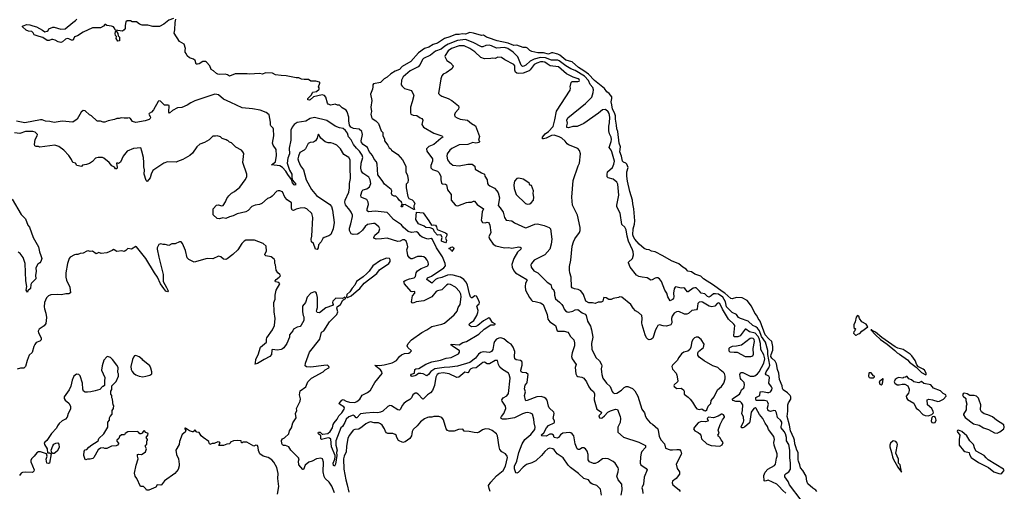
# Model space of a CAD drawing. Extents: x 2206940 to 2356632, y 511582 to 673215.
# Tile 120 of 228: x 2290925 to 2304593, y 569207 to 575746. Entities that reach past the tile are written whole.
import ezdxf

# ---------------------------------------------------------------- set-up
doc = ezdxf.new("R2010")
doc.units = 0

msp = doc.modelspace()

# ---------------------------------------------------------------- linework, layer by layer
at = {"layer": '0CON10XD'}
for points in [[(2293058, 575762), (2292995, 575738), (2292925, 575682), (2292865, 575652), (2292775, 575652), (2292705, 575670), (2292625, 575670), (2292590, 575685), (2292547, 575717), (2292485, 575718), (2292465, 575730), (2292415, 575730), (2292400, 575715), (2292390, 575665), (2292390, 575625), (2292376, 575604), (2292353, 575587), (2292255, 575600), (2292238, 575635), (2292225, 575647), (2292198, 575658), (2292134, 575664), (2292115, 575680), (2292105, 575680), (2292088, 575655), (2292047, 575633), (2291935, 575632), (2291807, 575573), (2291725, 575524), (2291685, 575510), (2291674, 575475), (2291665, 575463), (2291645, 575463), (2291605, 575482), (2291585, 575484), (2291562, 575475), (2291521, 575439), (2291495, 575430), (2291458, 575438), (2291415, 575463), (2291385, 575472), (2291365, 575471), (2291334, 575456), (2291305, 575459), (2291245, 575499), (2291195, 575515), (2291126, 575536), (2291111, 575565), (2291095, 575581), (2291045, 575588), (2291015, 575603), (2290965, 575645), (2290965, 575655), (2290975, 575662), (2291025, 575680), (2291065, 575676), (2291105, 575659), (2291158, 575648), (2291243, 575603), (2291275, 575578), (2291308, 575585), (2291320, 575595), (2291331, 575619), (2291385, 575641), (2291405, 575641), (2291495, 575617), (2291555, 575621), (2291661, 575709), (2291701, 575735), (2291716, 575755)], [(2298756, 575035), (2298684, 575085), (2298595, 575160), (2298505, 575184), (2298425, 575253), (2298395, 575268), (2298325, 575288), (2298305, 575286), (2298265, 575270), (2298195, 575286), (2298116, 575286), (2298035, 575305), (2298007, 575317), (2297975, 575350), (2297955, 575361), (2297915, 575360), (2297825, 575391), (2297785, 575387), (2297705, 575422), (2297554, 575455), (2297431, 575495), (2297404, 575505), (2297365, 575531), (2297335, 575529), (2297225, 575558), (2297175, 575570), (2297115, 575544), (2297065, 575552), (2297025, 575542), (2296975, 575542), (2296895, 575508), (2296823, 575487), (2296725, 575420), (2296665, 575403), (2296605, 575367), (2296544, 575346), (2296462, 575288), (2296355, 575168), (2296234, 575096), (2296195, 575055), (2296138, 575032), (2296075, 574997), (2296025, 574948), (2295985, 574925), (2295934, 574876), (2295835, 574857), (2295827, 574843), (2295825, 574815), (2295822, 574785), (2295794, 574715), (2295811, 574625), (2295798, 574535), (2295808, 574475), (2295801, 574435), (2295808, 574395), (2295817, 574377), (2295868, 574345), (2295906, 574305), (2295944, 574205), (2295964, 574184), (2295966, 574136), (2295987, 574095), (2295990, 574065), (2296036, 574006), (2296055, 573970), (2296076, 573956), (2296087, 573937), (2296172, 573875), (2296237, 573805), (2296284, 573714), (2296286, 573635), (2296307, 573585), (2296316, 573524), (2296312, 573488), (2296290, 573465), (2296290, 573415), (2296311, 573295), (2296326, 573265), (2296375, 573246), (2296395, 573227), (2296408, 573195), (2296397, 573163), (2296397, 573145), (2296405, 573115), (2296395, 573114), (2296275, 573182), (2296242, 573178), (2296237, 573153), (2296225, 573150), (2296220, 573155), (2296233, 573195), (2296224, 573214), (2296192, 573242), (2296175, 573270), (2296145, 573300), (2296125, 573298), (2296095, 573312), (2296087, 573335), (2296089, 573375), (2296080, 573390), (2295988, 573465), (2295958, 573515), (2295895, 573595), (2295885, 573745), (2295876, 573776), (2295844, 573814), (2295822, 573862), (2295775, 573919), (2295753, 573973), (2295695, 574015), (2295669, 574045), (2295666, 574065), (2295685, 574155), (2295675, 574194), (2295635, 574227), (2295558, 574238), (2295523, 574255), (2295505, 574285), (2295496, 574344), (2295492, 574395), (2295469, 574469), (2295455, 574491), (2295400, 574525), (2295365, 574559), (2295335, 574560), (2295305, 574576), (2295245, 574563), (2295208, 574575), (2295198, 574588), (2295175, 574671), (2295155, 574695), (2295125, 574702), (2295005, 574676), (2294958, 574635), (2294945, 574631), (2294924, 574635), (2294926, 574655), (2294975, 574705), (2294988, 574735), (2294995, 574741), (2295045, 574751), (2295082, 574785), (2295082, 574802), (2295072, 574815), (2295092, 574865), (2295092, 574875), (2295085, 574880), (2295035, 574894), (2294965, 574895), (2294935, 574918), (2294875, 574915), (2294835, 574922), (2294802, 574942), (2294765, 574942), (2294625, 574969), (2294555, 574971), (2294475, 574981), (2294435, 575004), (2294335, 575009), (2294295, 574992), (2294255, 575002), (2294115, 574989), (2294084, 574994), (2293915, 574997), (2293835, 574963), (2293810, 574980), (2293775, 574990), (2293705, 574987), (2293675, 574991), (2293655, 575001), (2293616, 575036), (2293582, 575055), (2293566, 575106), (2293519, 575159), (2293505, 575168), (2293465, 575167), (2293416, 575134), (2293395, 575128), (2293375, 575130), (2293359, 575179), (2293337, 575197), (2293280, 575215), (2293248, 575245), (2293237, 575277), (2293222, 575295), (2293220, 575325), (2293228, 575345), (2293208, 575405), (2293144, 575444), (2293068, 575558), (2293078, 575605), (2293082, 575705), (2293090, 575755)], [(2292285, 575450), (2292262, 575485), (2292270, 575515), (2292255, 575528), (2292249, 575555), (2292255, 575580), (2292265, 575590), (2292288, 575555), (2292292, 575522), (2292312, 575502), (2292310, 575455), (2292305, 575452), (2292285, 575450)], [(2301771, 569085), (2301613, 569295), (2301592, 569342), (2301547, 569407), (2301547, 569435), (2301565, 569454), (2301602, 569475), (2301624, 569515), (2301625, 569595), (2301615, 569675), (2301617, 569775), (2301601, 569855), (2301571, 569905), (2301570, 569955), (2301555, 570005), (2301539, 570035), (2301495, 570085), (2301493, 570105), (2301505, 570144), (2301504, 570165), (2301485, 570195), (2301445, 570230), (2301429, 570295), (2301415, 570321), (2301395, 570327), (2301345, 570313), (2301328, 570318), (2301312, 570332), (2301306, 570365), (2301318, 570415), (2301310, 570440), (2301299, 570455), (2301265, 570468), (2301156, 570466), (2301148, 570468), (2301142, 570482), (2301145, 570507), (2301198, 570535), (2301205, 570586), (2301235, 570590), (2301305, 570575), (2301325, 570575), (2301345, 570585), (2301365, 570614), (2301369, 570635), (2301363, 570655), (2301324, 570705), (2301333, 570785), (2301322, 570802), (2301285, 570821), (2301276, 570835), (2301285, 570865), (2301325, 570919), (2301337, 570955), (2301308, 571105), (2301308, 571158), (2301277, 571275), (2301223, 571355), (2301195, 571430), (2301168, 571468), (2301145, 571486), (2301104, 571504), (2301035, 571566), (2300931, 571601), (2300905, 571618), (2300875, 571658), (2300815, 571685), (2300735, 571764), (2300721, 571835), (2300685, 571899), (2300625, 571938), (2300583, 571947), (2300555, 571945), (2300524, 571916), (2300495, 571899), (2300475, 571909), (2300435, 571947), (2300384, 571954), (2300363, 571983), (2300315, 572028), (2300295, 572029), (2300275, 572022), (2300205, 571971), (2300194, 571974), (2300159, 572019), (2300145, 572028), (2300105, 572023), (2300035, 572041), (2300023, 572037), (2300010, 572015), (2300002, 571955), (2300007, 571905), (2300003, 571887), (2299985, 571867), (2299955, 571850), (2299922, 571905), (2299908, 571955), (2299880, 571995), (2299833, 572115), (2299805, 572154), (2299785, 572166), (2299765, 572169), (2299745, 572164), (2299705, 572139), (2299685, 572136), (2299635, 572165), (2299565, 572176), (2299519, 572185), (2299487, 572205), (2299400, 572315), (2299378, 572375), (2299378, 572385), (2299430, 572435), (2299444, 572485), (2299441, 572525), (2299433, 572555), (2299377, 572677), (2299357, 572745), (2299345, 572833), (2299325, 572867), (2299284, 572905), (2299262, 573065), (2299231, 573115), (2299215, 573155), (2299214, 573175), (2299242, 573315), (2299230, 573465), (2299215, 573491), (2299165, 573535), (2299092, 573555), (2299082, 573565), (2299078, 573598), (2299084, 573636), (2299152, 573695), (2299174, 573745), (2299180, 573785), (2299147, 573915), (2299137, 573937), (2299107, 573975), (2299137, 574055), (2299142, 574085), (2299136, 574115), (2299111, 574165), (2299101, 574205), (2299102, 574268), (2299114, 574315), (2299119, 574395), (2299108, 574445), (2299095, 574470), (2299055, 574501), (2299015, 574498), (2298960, 574450), (2298755, 574307), (2298665, 574266), (2298605, 574263), (2298545, 574248), (2298521, 574251), (2298520, 574275), (2298531, 574311), (2298518, 574355), (2298534, 574386), (2298781, 574585), (2298866, 574674), (2298887, 574735), (2298890, 574775), (2298881, 574805), (2298845, 574849), (2298821, 574901), (2298764, 574964), (2298635, 575043), (2298575, 575065), (2298505, 575105), (2298415, 575177), (2298393, 575183), (2298305, 575186), (2298225, 575215), (2298155, 575222), (2298065, 575201), (2298010, 575170), (2297950, 575115), (2297925, 575100), (2297905, 575097), (2297885, 575116), (2297840, 575230), (2297775, 575295), (2297701, 575345), (2297655, 575359), (2297545, 575351), (2297475, 575385), (2297444, 575394), (2297395, 575388), (2297355, 575368), (2297335, 575368), (2297218, 575428), (2297115, 575470), (2297004, 575456), (2296875, 575409), (2296825, 575380), (2296775, 575339), (2296695, 575311), (2296626, 575254), (2296530, 575210), (2296517, 575195), (2296483, 575127), (2296455, 575091), (2296345, 575039), (2296249, 574955), (2296227, 574907), (2296221, 574845), (2296232, 574825), (2296265, 574794), (2296364, 574764), (2296391, 574705), (2296394, 574695), (2296372, 574605), (2296348, 574535), (2296349, 574455), (2296355, 574438), (2296385, 574424), (2296436, 574416), (2296485, 574383), (2296506, 574376), (2296520, 574355), (2296509, 574295), (2296531, 574255), (2296675, 574175), (2296785, 574136), (2296796, 574125), (2296797, 574115), (2296773, 574097), (2296675, 574017), (2296605, 573990), (2296571, 573955), (2296576, 573925), (2296657, 573815), (2296655, 573785), (2296631, 573725), (2296633, 573693), (2296655, 573668), (2296725, 573644), (2296745, 573625), (2296773, 573575), (2296770, 573525), (2296779, 573479), (2296795, 573469), (2296835, 573466), (2296850, 573455), (2296863, 573385), (2296915, 573320), (2296916, 573245), (2296969, 573179), (2296985, 573168), (2297005, 573166), (2297125, 573209), (2297155, 573216), (2297195, 573214), (2297225, 573229), (2297239, 573229), (2297274, 573184), (2297361, 573125), (2297347, 573083), (2297337, 572995), (2297332, 572965), (2297348, 572935), (2297385, 572928), (2297415, 572939), (2297432, 572932), (2297440, 572920), (2297450, 572895), (2297466, 572795), (2297439, 572735), (2297448, 572708), (2297498, 572635), (2297535, 572611), (2297654, 572584), (2297715, 572586), (2297755, 572579), (2297855, 572596), (2297874, 572594), (2297887, 572585), (2297882, 572565), (2297837, 572523), (2297783, 572437), (2297758, 572352), (2297759, 572315), (2297785, 572265), (2297808, 572238), (2297963, 572145), (2297969, 572135), (2297948, 572092), (2297941, 572045), (2297947, 571995), (2298001, 571895), (2298028, 571858), (2298045, 571845), (2298082, 571838), (2298155, 571822), (2298191, 571795), (2298247, 571657), (2298257, 571595), (2298286, 571556), (2298361, 571505), (2298384, 571434), (2298395, 571429), (2298485, 571428), (2298533, 571413), (2298550, 571395), (2298571, 571351), (2298615, 571305), (2298628, 571265), (2298628, 571225), (2298593, 571125), (2298584, 571075), (2298595, 571044), (2298649, 570965), (2298634, 570924), (2298644, 570835), (2298660, 570810), (2298675, 570798), (2298730, 570790), (2298755, 570776), (2298792, 570725), (2298824, 570654), (2298849, 570625), (2298892, 570592), (2298904, 570556), (2298898, 570475), (2298938, 570345), (2299002, 570302), (2298998, 570285), (2298963, 570255), (2298973, 570225), (2298995, 570219), (2299012, 570225), (2299045, 570252), (2299087, 570305), (2299125, 570324), (2299195, 570344), (2299225, 570339), (2299261, 570245), (2299264, 570214), (2299259, 570161), (2299229, 570095), (2299228, 570025), (2299308, 569958), (2299519, 569889), (2299613, 569843), (2299612, 569815), (2299563, 569757), (2299554, 569736), (2299543, 569685), (2299538, 569598), (2299546, 569575), (2299623, 569525), (2299637, 569505), (2299592, 569405), (2299583, 569307), (2299563, 569255), (2299572, 569225), (2299575, 569175)], [(2301561, 569181), (2301517, 569217), (2301465, 569280), (2301435, 569304), (2301315, 569359), (2301275, 569346), (2301261, 569351), (2301255, 569425), (2301275, 569474), (2301311, 569515), (2301405, 569566), (2301417, 569585), (2301430, 569665), (2301439, 569695), (2301439, 569725), (2301397, 569845), (2301393, 569885), (2301401, 569925), (2301393, 569965), (2301321, 570065), (2301307, 570105), (2301272, 570152), (2301242, 570215), (2301194, 570274), (2301148, 570355), (2301135, 570363), (2301115, 570355), (2301078, 570305), (2301062, 570175), (2301054, 570155), (2300985, 570094), (2300965, 570085), (2300946, 570086), (2300940, 570105), (2300974, 570165), (2300977, 570185), (2300972, 570235), (2300950, 570285), (2300958, 570325), (2300962, 570405), (2300945, 570435), (2300925, 570452), (2300865, 570454), (2300829, 570465), (2300816, 570485), (2300836, 570504), (2300917, 570555), (2300931, 570575), (2300945, 570615), (2300975, 570641), (2300983, 570657), (2300985, 570685), (2300980, 570715), (2300940, 570755), (2300932, 570772), (2300923, 570827), (2300930, 570850), (2300944, 570856), (2300965, 570853), (2301065, 570805), (2301115, 570804), (2301130, 570810), (2301165, 570835), (2301192, 570865), (2301254, 570985), (2301267, 571045), (2301255, 571097), (2301211, 571175), (2301210, 571255), (2301191, 571325), (2301175, 571355), (2301135, 571401), (2301057, 571417), (2301005, 571453), (2300995, 571454), (2300925, 571363), (2300895, 571350), (2300845, 571349), (2300838, 571365), (2300852, 571505), (2300839, 571525), (2300765, 571594), (2300681, 571731), (2300645, 571809), (2300625, 571822), (2300605, 571810), (2300575, 571775), (2300535, 571763), (2300495, 571773), (2300405, 571830), (2300385, 571834), (2300355, 571830), (2300338, 571812), (2300328, 571735), (2300318, 571722), (2300255, 571713), (2300209, 571671), (2300185, 571663), (2300155, 571664), (2300075, 571698), (2300044, 571695), (2300012, 571675), (2299983, 571635), (2299975, 571605), (2299979, 571545), (2299964, 571516), (2299904, 571496), (2299859, 571499), (2299805, 571513), (2299785, 571504), (2299768, 571478), (2299751, 571445), (2299715, 571331), (2299685, 571310), (2299665, 571308), (2299646, 571316), (2299627, 571337), (2299609, 571375), (2299568, 571515), (2299562, 571545), (2299568, 571605), (2299560, 571645), (2299517, 571685), (2299475, 571709), (2299442, 571745), (2299408, 571798), (2299285, 571900), (2299257, 571903), (2299235, 571893), (2299165, 571882), (2299135, 571868), (2299105, 571868), (2299065, 571888), (2299035, 571892), (2299028, 571885), (2299022, 571845), (2299015, 571838), (2298995, 571828), (2298955, 571828), (2298915, 571813), (2298875, 571822), (2298825, 571822), (2298784, 571844), (2298750, 571935), (2298715, 571988), (2298677, 572007), (2298625, 572012), (2298595, 572028), (2298583, 572043), (2298582, 572175), (2298562, 572235), (2298557, 572275), (2298557, 572325), (2298576, 572414), (2298596, 572605), (2298614, 572666), (2298632, 572708), (2298694, 572795), (2298704, 572825), (2298703, 572865), (2298670, 573035), (2298600, 573175), (2298589, 573285), (2298608, 573515), (2298678, 573722), (2298696, 573755), (2298712, 573885), (2298694, 573934), (2298675, 573959), (2298545, 574010), (2298524, 574024), (2298495, 574062), (2298449, 574105), (2298415, 574122), (2298344, 574144), (2298305, 574139), (2298235, 574105), (2298195, 574092), (2298181, 574095), (2298183, 574115), (2298217, 574165), (2298265, 574195), (2298328, 574265), (2298353, 574357), (2298375, 574480), (2298565, 574768), (2298573, 574795), (2298567, 574815), (2298580, 574875), (2298595, 574889), (2298671, 574889), (2298690, 574895), (2298697, 574905), (2298692, 574915), (2298677, 574925), (2298607, 574947), (2298514, 574994), (2298404, 575094), (2298288, 575108), (2298245, 575132), (2298216, 575155), (2298185, 575162), (2298155, 575161), (2298105, 575145), (2298065, 575123), (2298011, 575049), (2297995, 575035), (2297916, 575004), (2297855, 574999), (2297825, 575005), (2297808, 575018), (2297798, 575045), (2297796, 575105), (2297785, 575127), (2297660, 575190), (2297615, 575224), (2297563, 575227), (2297525, 575210), (2297495, 575213), (2297464, 575206), (2297375, 575205), (2297325, 575224), (2297245, 575302), (2297175, 575349), (2297095, 575382), (2297025, 575383), (2296919, 575345), (2296875, 575315), (2296829, 575251), (2296828, 575235), (2296855, 575180), (2296905, 575146), (2296942, 575105), (2296943, 575095), (2296925, 575067), (2296845, 575011), (2296805, 574991), (2296783, 574967), (2296770, 574925), (2296740, 574725), (2296755, 574706), (2296785, 574688), (2296874, 574654), (2296923, 574625), (2297015, 574553), (2297022, 574535), (2297016, 574505), (2296968, 574455), (2296959, 574425), (2296967, 574405), (2296996, 574386), (2297039, 574369), (2297141, 574351), (2297196, 574305), (2297253, 574273), (2297308, 574125), (2297294, 574075), (2297307, 574055), (2297303, 574045), (2297255, 574035)], [(2301989, 569205), (2301975, 569224), (2301935, 569250), (2301865, 569312), (2301852, 569345), (2301844, 569415), (2301797, 569497), (2301765, 569533), (2301756, 569575), (2301736, 569624), (2301730, 569645), (2301729, 569745), (2301712, 569775), (2301700, 569825), (2301683, 569865), (2301681, 569915), (2301673, 569943), (2301625, 570045), (2301612, 570125), (2301579, 570245), (2301587, 570317), (2301586, 570405), (2301596, 570435), (2301630, 570485), (2301630, 570515), (2301620, 570535), (2301584, 570574), (2301525, 570614), (2301515, 570630), (2301508, 570668), (2301472, 570755), (2301461, 570845), (2301443, 570895), (2301429, 570975), (2301410, 571010), (2301365, 571054), (2301354, 571075), (2301355, 571104), (2301378, 571162), (2301381, 571215), (2301368, 571285), (2301325, 571320), (2301275, 571377), (2301202, 571565), (2301174, 571605), (2301159, 571645), (2301129, 571679), (2301085, 571775), (2301025, 571854), (2300955, 571890), (2300875, 571894), (2300816, 571876), (2300795, 571881), (2300715, 571956), (2300675, 571976), (2300557, 572067), (2300415, 572155), (2300379, 572189), (2300295, 572216), (2300251, 572251), (2300199, 572259), (2300176, 572285), (2300130, 572315), (2300075, 572363), (2299975, 572404), (2299854, 572474), (2299747, 572527), (2299697, 572537), (2299662, 572555), (2299625, 572560), (2299595, 572572), (2299526, 572635), (2299464, 572705), (2299445, 572735), (2299436, 572765), (2299443, 572845), (2299459, 572911), (2299463, 572955), (2299452, 573125), (2299434, 573195), (2299433, 573245), (2299395, 573365), (2299363, 573507), (2299352, 573578), (2299354, 573635), (2299372, 573695), (2299354, 573745), (2299338, 573758), (2299305, 573772), (2299294, 573785), (2299280, 573855), (2299258, 573915), (2299263, 573985), (2299245, 574035), (2299229, 574195), (2299213, 574235), (2299210, 574285), (2299194, 574365), (2299196, 574415), (2299183, 574453), (2299153, 574505), (2299147, 574565), (2299136, 574605), (2299146, 574655), (2299143, 574675), (2299108, 574725), (2299074, 574745), (2299042, 574792), (2298905, 574903), (2298819, 574989), (2298756, 575035)], [(2299272, 569155), (2299288, 569225), (2299282, 569305), (2299234, 569365), (2299214, 569415), (2299234, 569476), (2299238, 569515), (2299233, 569533), (2299189, 569599), (2299165, 569620), (2299095, 569655), (2299055, 569662), (2299015, 569655), (2298955, 569609), (2298915, 569593), (2298892, 569592), (2298835, 569616), (2298814, 569645), (2298815, 569715), (2298800, 569765), (2298777, 569795), (2298755, 569810), (2298731, 569809), (2298695, 569787), (2298678, 569788), (2298665, 569796), (2298635, 569865), (2298615, 569975), (2298595, 570003), (2298575, 570017), (2298555, 570022), (2298465, 570014), (2298432, 569988), (2298405, 569953), (2298385, 569942), (2298346, 569955), (2298334, 569985), (2298311, 570001), (2298285, 569998), (2298235, 569971), (2298172, 569975), (2298166, 569985), (2298171, 569995), (2298201, 570019), (2298237, 570085), (2298265, 570121), (2298343, 570155), (2298351, 570165), (2298349, 570185), (2298332, 570215), (2298342, 570285), (2298339, 570305), (2298275, 570366), (2298265, 570387), (2298249, 570469), (2298228, 570495), (2298205, 570508), (2298165, 570520), (2298105, 570516), (2297970, 570465), (2297953, 570463), (2297945, 570470), (2297934, 570535), (2297948, 570585), (2297934, 570626), (2297942, 570678), (2297966, 570704), (2297970, 570720), (2297982, 570825), (2297955, 570849), (2297905, 570856), (2297884, 570865), (2297881, 570885), (2297900, 570955), (2297902, 570992), (2297895, 571005), (2297875, 571022), (2297815, 571031), (2297799, 571045), (2297795, 571075), (2297800, 571145), (2297775, 571205), (2297748, 571245), (2297705, 571270), (2297645, 571323), (2297605, 571333), (2297575, 571331), (2297545, 571314), (2297515, 571285), (2297505, 571255), (2297492, 571175), (2297475, 571147), (2297445, 571133), (2297365, 571142), (2297325, 571131), (2297295, 571107), (2297254, 571055), (2297172, 570995), (2297002, 570942), (2296895, 570926), (2296815, 570925), (2296686, 570904), (2296631, 570869), (2296602, 570825), (2296575, 570806), (2296525, 570835), (2296495, 570842), (2296462, 570838), (2296425, 570813), (2296410, 570810), (2296375, 570799), (2296358, 570805), (2296354, 570815), (2296365, 570831), (2296404, 570846), (2296412, 570895), (2296425, 570904), (2296465, 570910), (2296565, 570970), (2296645, 571004), (2296765, 571026), (2296845, 571053), (2296915, 571063), (2297014, 571115), (2297028, 571135), (2297028, 571155), (2296928, 571225), (2296916, 571235), (2296915, 571249), (2297025, 571240), (2297075, 571269), (2297125, 571282), (2297298, 571385), (2297373, 571457), (2297467, 571513), (2297513, 571517), (2297528, 571525), (2297487, 571547), (2297455, 571600), (2297435, 571612), (2297365, 571571), (2297285, 571506), (2297255, 571491), (2297196, 571486), (2297167, 571505), (2297166, 571525), (2297184, 571545), (2297228, 571575), (2297271, 571645), (2297286, 571685), (2297287, 571715), (2297269, 571775), (2297273, 571785), (2297301, 571805), (2297306, 571825), (2297295, 571860), (2297265, 571914), (2297245, 571916), (2297205, 571891), (2297195, 571891), (2297185, 571901), (2297167, 571947), (2297141, 572065), (2297122, 572105), (2297091, 572145), (2297043, 572175), (2296941, 572205), (2296908, 572208), (2296865, 572204), (2296785, 572170), (2296724, 572156), (2296695, 572145), (2296645, 572093), (2296578, 572145), (2296586, 572165), (2296640, 572190), (2296812, 572305), (2296835, 572335), (2296830, 572365), (2296795, 572460), (2296713, 572583), (2296655, 572699), (2296635, 572711), (2296595, 572704), (2296575, 572706), (2296511, 572731), (2296487, 572747), (2296455, 572792), (2296435, 572803), (2296365, 572796), (2296318, 572808), (2296247, 572867), (2296225, 572903), (2296116, 572975), (2296046, 573056), (2296025, 573071), (2295859, 573089), (2295765, 573081), (2295747, 573095), (2295749, 573125), (2295767, 573185), (2295764, 573215), (2295742, 573252), (2295684, 573274), (2295667, 573287), (2295660, 573315), (2295678, 573375), (2295694, 573385), (2295745, 573399), (2295782, 573428), (2295797, 573475), (2295790, 573525), (2295771, 573561), (2295686, 573616), (2295671, 573645), (2295662, 573688), (2295666, 573755), (2295686, 573835), (2295679, 573869), (2295643, 573925), (2295599, 573965), (2295558, 574015), (2295528, 574078), (2295491, 574121), (2295474, 574175), (2295448, 574208), (2295415, 574239), (2295365, 574246), (2295305, 574270), (2295188, 574348), (2295015, 574390), (2294955, 574375), (2294895, 574340), (2294775, 574321), (2294735, 574295), (2294705, 574258), (2294689, 574215), (2294687, 574075), (2294667, 573965), (2294669, 573885), (2294647, 573825), (2294638, 573755), (2294670, 573660), (2294701, 573605), (2294701, 573555), (2294711, 573521), (2294757, 573465), (2294749, 573451), (2294735, 573454), (2294714, 573485), (2294699, 573529), (2294645, 573598), (2294617, 573647), (2294575, 573695), (2294535, 573720), (2294422, 573735), (2294475, 573775), (2294488, 573865), (2294483, 573945), (2294445, 574007), (2294436, 574035), (2294455, 574135), (2294448, 574228), (2294444, 574244), (2294410, 574275), (2294407, 574285), (2294407, 574327), (2294390, 574425), (2294348, 574458), (2294265, 574490), (2294155, 574511), (2294015, 574522), (2293855, 574598), (2293754, 574644), (2293685, 574702), (2293661, 574711), (2293635, 574712), (2293355, 574619), (2293302, 574595), (2293249, 574561), (2293175, 574529), (2293115, 574526), (2293045, 574486), (2293005, 574452), (2292994, 574464), (2293002, 574555), (2292985, 574563), (2292935, 574562), (2292880, 574615), (2292858, 574622), (2292845, 574610), (2292783, 574497), (2292756, 574464), (2292720, 574445), (2292718, 574435), (2292736, 574406), (2292740, 574385), (2292736, 574374), (2292720, 574360), (2292668, 574342), (2292535, 574321), (2292491, 574335), (2292465, 574376), (2292445, 574384), (2292428, 574382), (2292375, 574380), (2292335, 574387), (2292305, 574377), (2292275, 574377), (2292240, 574360), (2292155, 574346), (2292105, 574326), (2292085, 574327), (2292045, 574341), (2292005, 574340), (2291995, 574342), (2291923, 574413), (2291895, 574428), (2291835, 574481), (2291805, 574488), (2291776, 574464), (2291723, 574367), (2291663, 574327), (2291515, 574340), (2291405, 574321), (2291345, 574336), (2291285, 574337), (2291236, 574356), (2291215, 574358), (2290995, 574315), (2290879, 574339)], [(2297049, 571939), (2297032, 571975), (2296976, 572036), (2296905, 572072), (2296875, 572077), (2296851, 572065), (2296785, 572001), (2296725, 571988), (2296705, 571978), (2296645, 571905), (2296555, 571855), (2296535, 571847), (2296427, 571833), (2296385, 571817), (2296372, 571822), (2296366, 571835), (2296378, 571915), (2296408, 571955), (2296410, 571975), (2296375, 571972), (2296358, 571978), (2296265, 572085), (2296258, 572115), (2296275, 572131), (2296335, 572152), (2296399, 572165), (2296421, 572185), (2296430, 572235), (2296447, 572263), (2296497, 572295), (2296589, 572335), (2296599, 572355), (2296594, 572385), (2296583, 572413), (2296565, 572434), (2296535, 572456), (2296505, 572464), (2296445, 572461), (2296375, 572432), (2296355, 572432), (2296335, 572443), (2296315, 572475), (2296303, 572535), (2296301, 572555), (2296313, 572595), (2296305, 572640), (2296289, 572675), (2296265, 572692), (2296237, 572693), (2296205, 572675), (2296175, 572669), (2296025, 572716), (2295945, 572706), (2295875, 572705), (2295841, 572715), (2295839, 572725), (2295855, 572757), (2295912, 572805), (2295924, 572844), (2295910, 572875), (2295855, 572921), (2295835, 572922), (2295752, 572905), (2295721, 572879), (2295685, 572828), (2295635, 572784), (2295615, 572774), (2295555, 572767), (2295525, 572777), (2295502, 572825), (2295501, 572855), (2295520, 572915), (2295546, 573015), (2295544, 573035), (2295528, 573075), (2295507, 573107), (2295449, 573179), (2295438, 573215), (2295442, 573245), (2295494, 573355), (2295504, 573416), (2295504, 573476), (2295518, 573545), (2295511, 573695), (2295514, 573785), (2295512, 573805), (2295496, 573835), (2295425, 573875), (2295376, 573956), (2295329, 574005), (2295275, 574031), (2295245, 574039), (2295205, 574038), (2295163, 574053), (2295107, 574105), (2295075, 574160), (2295062, 574145), (2295052, 574105), (2295032, 574065), (2295005, 574049), (2294955, 574043), (2294930, 574030), (2294893, 573955), (2294874, 573936), (2294815, 573903), (2294797, 573853), (2294788, 573815), (2294793, 573785), (2294825, 573721), (2294865, 573665), (2294901, 573525), (2294975, 573392), (2295045, 573308), (2295230, 573185), (2295252, 573155), (2295266, 573105), (2295289, 572935), (2295276, 572845), (2295245, 572768), (2295215, 572749), (2295152, 572725), (2295135, 572710), (2295111, 572665), (2295071, 572625), (2295066, 572584), (2295055, 572560), (2295032, 572565), (2295004, 572644), (2294977, 572665), (2294971, 572705), (2294981, 572745), (2294994, 573005), (2294979, 573059), (2294909, 573125), (2294875, 573137), (2294817, 573133), (2294765, 573118), (2294725, 573099), (2294705, 573104), (2294698, 573135), (2294697, 573207), (2294639, 573249), (2294605, 573285), (2294575, 573358), (2294535, 573375), (2294515, 573375), (2294495, 573367), (2294430, 573300), (2294405, 573282), (2294363, 573267), (2294285, 573199), (2294256, 573184), (2294194, 573176), (2294145, 573157), (2294098, 573102), (2294065, 573084), (2293945, 573053), (2293890, 573025), (2293835, 573012), (2293785, 572988), (2293745, 572998), (2293697, 572983), (2293665, 572988), (2293612, 573042), (2293610, 573125), (2293655, 573176), (2293685, 573179), (2293725, 573163), (2293750, 573170), (2293781, 573219), (2293799, 573265), (2293829, 573305), (2293865, 573340), (2293905, 573364), (2293979, 573425), (2294055, 573526), (2294077, 573565), (2294079, 573605), (2294024, 573765), (2294035, 573890), (2294022, 573915), (2294002, 573935), (2293927, 573977), (2293865, 574040), (2293835, 574050), (2293815, 574070), (2293805, 574070), (2293792, 574082), (2293735, 574100), (2293712, 574122), (2293665, 574138), (2293645, 574130), (2293605, 574130), (2293555, 574078), (2293490, 574045), (2293425, 574022), (2293383, 573985), (2293322, 573895), (2293285, 573862), (2293191, 573809), (2293115, 573778), (2293095, 573772), (2292975, 573777), (2292924, 573756), (2292775, 573657), (2292748, 573605), (2292736, 573554), (2292695, 573502), (2292680, 573515), (2292652, 573605), (2292657, 573663), (2292648, 573705), (2292649, 573765), (2292642, 573835), (2292622, 573925), (2292605, 573970), (2292505, 573962), (2292418, 573925), (2292363, 573855), (2292325, 573770), (2292295, 573750), (2292285, 573758), (2292270, 573755), (2292277, 573695), (2292272, 573678), (2292255, 573680), (2292239, 573699), (2292205, 573718), (2292166, 573766), (2292095, 573828), (2292075, 573837), (2292014, 573836), (2291978, 573825), (2291935, 573778), (2291895, 573752), (2291853, 573737), (2291795, 573730), (2291785, 573712), (2291720, 573725), (2291698, 573758), (2291663, 573765), (2291646, 573806), (2291607, 573865), (2291536, 573935), (2291467, 573987), (2291414, 574006), (2291205, 573980), (2291185, 573988), (2291155, 573988), (2291137, 573997), (2291132, 574015), (2291140, 574085), (2291169, 574135), (2291170, 574155), (2291140, 574185), (2291108, 574198), (2291005, 574194), (2290925, 574168), (2290854, 574176)], [(2297255, 574035), (2297215, 574041), (2297144, 574016), (2297025, 574009), (2296925, 573959), (2296894, 573935), (2296858, 573885), (2296854, 573855), (2296863, 573805), (2296889, 573765), (2296937, 573727), (2297025, 573721), (2297145, 573743), (2297207, 573745), (2297241, 573715), (2297248, 573675), (2297335, 573622), (2297375, 573606), (2297383, 573575), (2297415, 573526), (2297421, 573475), (2297430, 573460), (2297452, 573442), (2297515, 573412), (2297550, 573375), (2297567, 573347), (2297585, 573275), (2297569, 573169), (2297595, 573136), (2297638, 573075), (2297655, 573003), (2297678, 572968), (2297755, 572958), (2297795, 572929), (2297945, 572860), (2297965, 572864), (2298075, 572911), (2298115, 572914), (2298205, 572894), (2298274, 572864), (2298294, 572845), (2298310, 572705), (2298303, 572635), (2298286, 572565), (2298216, 572484), (2298065, 572412), (2298028, 572365), (2298022, 572345), (2298024, 572315), (2298064, 572265), (2298116, 572236), (2298168, 572185), (2298247, 572105), (2298298, 572075), (2298308, 572035), (2298318, 572015), (2298334, 572004), (2298347, 571965), (2298349, 571925), (2298361, 571875), (2298420, 571830), (2298449, 571799), (2298470, 571770), (2298485, 571730), (2298501, 571711), (2298525, 571694), (2298545, 571691), (2298605, 571706), (2298638, 571722), (2298675, 571728), (2298735, 571681), (2298775, 571662), (2298790, 571645), (2298807, 571565), (2298848, 571495), (2298863, 571445), (2298879, 571345), (2298863, 571255), (2298867, 571177), (2298924, 571064), (2298975, 571016), (2299001, 570965), (2299004, 570945), (2298996, 570905), (2299000, 570865), (2299005, 570825), (2299022, 570775), (2299070, 570705), (2299121, 570661), (2299151, 570591), (2299165, 570571), (2299187, 570563), (2299215, 570569), (2299279, 570611), (2299315, 570648), (2299345, 570660), (2299365, 570658), (2299431, 570631), (2299465, 570602), (2299507, 570525), (2299562, 570345), (2299600, 570295), (2299611, 570245), (2299630, 570210), (2299675, 570157), (2299707, 570137), (2299783, 570073), (2299790, 570055), (2299802, 569965), (2299831, 569915), (2299874, 569865), (2299889, 569805), (2299953, 569783), (2299985, 569781), (2300048, 569788), (2300086, 569786), (2300103, 569765), (2300113, 569725), (2300039, 569585), (2300052, 569525), (2300083, 569475), (2300082, 569445), (2300038, 569385), (2299989, 569345), (2299981, 569325), (2299991, 569295), (2300081, 569225), (2300093, 569205)], [(2297975, 573190), (2298005, 573194), (2298025, 573207), (2298056, 573244), (2298064, 573285), (2298054, 573336), (2298058, 573375), (2298030, 573445), (2298012, 573452), (2298000, 573465), (2298000, 573475), (2297980, 573495), (2297915, 573534), (2297855, 573550), (2297826, 573544), (2297794, 573506), (2297782, 573455), (2297788, 573405), (2297815, 573320), (2297945, 573197), (2297975, 573190)], [(2290819, 573259), (2290946, 573045), (2291007, 572985), (2291039, 572899), (2291059, 572869), (2291111, 572725), (2291188, 572595), (2291198, 572528), (2291218, 572478), (2291230, 572435), (2291219, 572391), (2291206, 572374), (2291175, 572356), (2291148, 572305), (2291153, 572255), (2291143, 572205), (2291150, 572155), (2291089, 572095), (2291081, 572075), (2291075, 572018), (2291040, 571985), (2291035, 571970), (2291013, 571995), (2291026, 572045), (2291012, 572125), (2291002, 572365), (2290975, 572447), (2290933, 572503), (2290905, 572524)], [(2296835, 572650), (2296782, 572675), (2296778, 572695), (2296790, 572725), (2296775, 572758), (2296765, 572763), (2296725, 572760), (2296685, 572803), (2296669, 572839), (2296658, 572848), (2296625, 572861), (2296563, 572865), (2296541, 572881), (2296463, 572915), (2296423, 572975), (2296431, 573079), (2296525, 573067), (2296605, 572958), (2296640, 572895), (2296675, 572903), (2296695, 572897), (2296712, 572875), (2296720, 572835), (2296835, 572790), (2296854, 572775), (2296854, 572756), (2296837, 572715), (2296848, 572685), (2296847, 572667), (2296835, 572650)], [(2295296, 569185), (2295259, 569279), (2295222, 569332), (2295166, 569386), (2295153, 569413), (2295137, 569477), (2295142, 569612), (2295128, 569655), (2295105, 569666), (2295045, 569656), (2294986, 569624), (2294939, 569611), (2294889, 569571), (2294865, 569510), (2294855, 569510), (2294801, 569575), (2294796, 569624), (2294803, 569655), (2294795, 569672), (2294691, 569775), (2294662, 569825), (2294615, 569842), (2294585, 569842), (2294575, 569849), (2294565, 569868), (2294558, 569912), (2294575, 569934), (2294601, 569949), (2294663, 570005), (2294671, 570045), (2294696, 570085), (2294717, 570155), (2294762, 570225), (2294752, 570285), (2294770, 570325), (2294768, 570355), (2294819, 570455), (2294822, 570488), (2294809, 570545), (2294820, 570600), (2294899, 570655), (2294923, 570725), (2294975, 570776), (2295137, 570865), (2295165, 570891), (2295215, 570918), (2295220, 570925), (2295217, 570935), (2295198, 570955), (2295145, 570950), (2294965, 570929), (2294905, 570933), (2294888, 570945), (2294891, 570985), (2294950, 571135), (2295092, 571315), (2295115, 571412), (2295145, 571432), (2295226, 571555), (2295325, 571658), (2295341, 571695), (2295327, 571745), (2295332, 571765), (2295376, 571795), (2295412, 571858), (2295450, 571885), (2295438, 571898), (2295405, 571878), (2295315, 571887), (2295271, 571845), (2295267, 571825), (2295278, 571795), (2295267, 571783), (2295175, 571752), (2295085, 571682), (2295055, 571688), (2295046, 571705), (2295051, 571721), (2295061, 571755), (2295061, 571895), (2295046, 571956), (2295038, 571968), (2295015, 571974), (2294965, 571954), (2294915, 571897), (2294892, 571825), (2294851, 571775), (2294850, 571695), (2294858, 571645), (2294868, 571625), (2294867, 571575), (2294830, 571510), (2294816, 571494), (2294776, 571484), (2294727, 571455), (2294718, 571432), (2294672, 571378), (2294668, 571345), (2294634, 571256), (2294593, 571195), (2294575, 571180), (2294555, 571173), (2294504, 571166), (2294430, 571175), (2294424, 571165), (2294422, 571105), (2294398, 571075), (2294318, 571035), (2294225, 570977), (2294195, 570970), (2294190, 570975), (2294198, 570982), (2294202, 571038), (2294233, 571097), (2294267, 571207), (2294352, 571275), (2294350, 571315), (2294355, 571335), (2294435, 571446), (2294462, 571505), (2294472, 571605), (2294456, 571695), (2294454, 571826), (2294469, 571871), (2294470, 571925), (2294487, 571995), (2294537, 572085), (2294522, 572102), (2294475, 572113), (2294470, 572125), (2294483, 572145), (2294529, 572175), (2294543, 572195), (2294535, 572212), (2294507, 572235), (2294483, 572275), (2294476, 572346), (2294468, 572365), (2294468, 572405), (2294458, 572425), (2294417, 572457), (2294343, 572473), (2294330, 572485), (2294330, 572495), (2294352, 572535), (2294348, 572605), (2294305, 572643), (2294185, 572689), (2294065, 572688), (2294040, 572675), (2294010, 572645), (2293954, 572555), (2293885, 572489), (2293805, 572430), (2293785, 572423), (2293755, 572427), (2293715, 572458), (2293685, 572466), (2293605, 572430), (2293525, 572436), (2293345, 572386), (2293275, 572419), (2293248, 572445), (2293228, 572545), (2293184, 572645), (2293165, 572668), (2293143, 572667), (2293085, 572640), (2293035, 572638), (2292995, 572613), (2292945, 572630), (2292918, 572628), (2292885, 572640), (2292855, 572630), (2292833, 572585), (2292834, 572565), (2292855, 572455), (2292918, 572215), (2292917, 572117), (2292965, 572032), (2292982, 571995), (2292984, 571985), (2292976, 571974), (2292955, 571984), (2292925, 572019), (2292880, 572085), (2292838, 572178), (2292795, 572235), (2292675, 572437), (2292545, 572598), (2292535, 572602), (2292475, 572562), (2292425, 572572), (2292396, 572544), (2292375, 572532), (2292345, 572542), (2292275, 572533), (2292237, 572557), (2292225, 572558), (2292210, 572545), (2292133, 572513), (2292056, 572506), (2292025, 572517), (2291985, 572498), (2291936, 572536), (2291905, 572530), (2291875, 572540), (2291855, 572538), (2291805, 572508), (2291764, 572506), (2291732, 572488), (2291705, 572492), (2291685, 572487), (2291625, 572452), (2291610, 572435), (2291587, 572367)], [(2296925, 572530), (2296908, 572558), (2296882, 572575), (2296916, 572594), (2296935, 572597), (2296948, 572588), (2296950, 572575), (2296925, 572530)], [(2295475, 571892), (2295525, 571917), (2295597, 571975), (2295645, 572018), (2295706, 572094), (2295884, 572225), (2295921, 572279), (2296047, 572365), (2296066, 572395), (2296067, 572415), (2296058, 572435), (2296015, 572439), (2295932, 572405), (2295825, 572331), (2295775, 572258), (2295744, 572226), (2295695, 572180), (2295598, 572115), (2295578, 572065), (2295538, 572025), (2295506, 571974), (2295468, 571935), (2295460, 571905), (2295475, 571892)], [(2291587, 572367), (2291566, 572235), (2291566, 572176), (2291574, 572134), (2291620, 572035), (2291629, 571961), (2291605, 571947), (2291564, 571946), (2291505, 571929), (2291455, 571934), (2291355, 571930), (2291325, 571918), (2291299, 571891), (2291268, 571825), (2291264, 571765), (2291268, 571735), (2291289, 571675), (2291298, 571615), (2291287, 571535), (2291265, 571501), (2291197, 571453), (2291181, 571429), (2291185, 571403), (2291222, 571335), (2291222, 571308), (2291205, 571290), (2291155, 571268), (2291136, 571244), (2291119, 571215), (2291097, 571133), (2291058, 571095), (2291028, 571022), (2291004, 570936), (2290980, 570915), (2290935, 570914), (2290888, 570902)], [(2299001, 569155), (2298987, 569235), (2298936, 569286), (2298875, 569306), (2298851, 569321), (2298822, 569365), (2298755, 569383), (2298682, 569455), (2298569, 569535), (2298538, 569568), (2298471, 569671), (2298387, 569727), (2298345, 569781), (2298326, 569796), (2298285, 569805), (2298256, 569794), (2298215, 569759), (2298167, 569703), (2298090, 569630), (2298035, 569603), (2297962, 569578), (2297915, 569543), (2297845, 569466), (2297825, 569459), (2297814, 569464), (2297795, 569518), (2297794, 569555), (2297824, 569626), (2297855, 569745), (2297899, 569865), (2297938, 569925), (2298021, 569995), (2298077, 570065), (2298081, 570095), (2298067, 570155), (2298064, 570205), (2298042, 570275), (2298015, 570291), (2297975, 570298), (2297945, 570294), (2297905, 570279), (2297795, 570226), (2297682, 570208), (2297625, 570209), (2297610, 570215), (2297604, 570225), (2297612, 570245), (2297647, 570285), (2297672, 570355), (2297667, 570385), (2297621, 570455), (2297616, 570475), (2297634, 570505), (2297688, 570532), (2297709, 570561), (2297732, 570775), (2297721, 570825), (2297710, 570845), (2297625, 570895), (2297590, 570930), (2297571, 570965), (2297559, 571019), (2297525, 571020), (2297445, 570976), (2297415, 570976), (2297375, 570996), (2297355, 570991), (2297260, 570920), (2297212, 570915), (2297188, 570905), (2297168, 570885), (2297155, 570853), (2297145, 570850), (2297105, 570859), (2297020, 570790), (2296993, 570783), (2296885, 570837), (2296805, 570851), (2296745, 570840), (2296720, 570825), (2296700, 570790), (2296683, 570675), (2296654, 570606), (2296628, 570572), (2296587, 570543), (2296527, 570485), (2296515, 570489), (2296454, 570555), (2296435, 570568), (2296415, 570569), (2296383, 570545), (2296363, 570505), (2296341, 570479), (2296285, 570449), (2296255, 570425), (2296232, 570398), (2296211, 570345), (2296198, 570332), (2296175, 570338), (2296085, 570392), (2296065, 570395), (2296035, 570382), (2295965, 570319), (2295935, 570305), (2295895, 570296), (2295835, 570300), (2295729, 570289), (2295655, 570283), (2295605, 570224), (2295595, 570226), (2295574, 570254), (2295555, 570261), (2295495, 570238), (2295458, 570205), (2295440, 570160), (2295404, 570106), (2295382, 570085), (2295315, 569905), (2295315, 569845), (2295333, 569775), (2295322, 569745), (2295328, 569705), (2295308, 569585), (2295295, 569556), (2295282, 569565), (2295276, 569595), (2295298, 569652), (2295306, 569685), (2295303, 569705), (2295254, 569825), (2295245, 569929), (2295225, 569945), (2295205, 569949), (2295115, 569926), (2295105, 569935), (2295106, 569975), (2295073, 570005), (2295069, 570019), (2295075, 570027), (2295094, 570025), (2295125, 570000), (2295135, 570000), (2295200, 570010), (2295235, 570038), (2295266, 570085), (2295278, 570135), (2295288, 570155), (2295333, 570205), (2295357, 570255), (2295395, 570293), (2295430, 570345), (2295432, 570365), (2295425, 570380), (2295363, 570415), (2295359, 570425), (2295395, 570470), (2295415, 570479), (2295457, 570457), (2295505, 570441), (2295575, 570438), (2295605, 570453), (2295645, 570485), (2295681, 570539), (2295755, 570576), (2295795, 570611), (2295855, 570715), (2295955, 570840), (2295954, 570865), (2295935, 570892), (2295872, 570935), (2295853, 570955), (2295918, 570952), (2295985, 570960), (2296095, 570988), (2296155, 571020), (2296195, 571075), (2296225, 571099), (2296265, 571118), (2296325, 571124), (2296345, 571134), (2296362, 571155), (2296315, 571202), (2296304, 571225), (2296316, 571255), (2296365, 571309), (2296505, 571411), (2296575, 571445), (2296645, 571494), (2296785, 571526), (2296820, 571540), (2296955, 571655), (2296999, 571705), (2297013, 571757), (2297040, 571795), (2297055, 571905), (2297049, 571939)], [(2302525, 571370), (2302535, 571372), (2302568, 571392), (2302588, 571395), (2302613, 571427), (2302700, 571485), (2302673, 571525), (2302616, 571556), (2302585, 571603), (2302572, 571635), (2302555, 571644), (2302537, 571623), (2302522, 571555), (2302504, 571514), (2302505, 571480), (2302530, 571455), (2302520, 571445), (2302518, 571432), (2302505, 571420), (2302498, 571398), (2302525, 571370)], [(2300445, 570323), (2300462, 570338), (2300481, 570389), (2300517, 570423), (2300523, 570465), (2300566, 570515), (2300612, 570615), (2300665, 570659), (2300698, 570705), (2300719, 570765), (2300718, 570805), (2300708, 570838), (2300697, 570855), (2300649, 570889), (2300615, 570924), (2300547, 570945), (2300426, 571016), (2300356, 571066), (2300338, 571095), (2300338, 571125), (2300348, 571145), (2300415, 571202), (2300427, 571245), (2300385, 571310), (2300345, 571342), (2300315, 571344), (2300293, 571335), (2300275, 571317), (2300256, 571284), (2300240, 571205), (2300227, 571175), (2300198, 571152), (2300144, 571136), (2300112, 571115), (2300076, 571064), (2300050, 571020), (2299987, 570955), (2299979, 570935), (2299985, 570902), (2300036, 570845), (2300049, 570819), (2300060, 570740), (2300054, 570725), (2300009, 570685), (2300006, 570675), (2300012, 570662), (2300045, 570631), (2300105, 570636), (2300140, 570615), (2300147, 570595), (2300147, 570555), (2300204, 570514), (2300234, 570485), (2300266, 570445), (2300305, 570372), (2300325, 570352), (2300355, 570343), (2300395, 570350), (2300426, 570326), (2300445, 570323)], [(2301075, 571074), (2301103, 571087), (2301113, 571107), (2301106, 571185), (2301125, 571285), (2301120, 571310), (2301105, 571327), (2301085, 571331), (2301065, 571324), (2300945, 571235), (2300875, 571218), (2300815, 571214), (2300777, 571195), (2300769, 571185), (2300769, 571155), (2300785, 571141), (2300845, 571134), (2300885, 571138), (2300995, 571075), (2301075, 571074)], [(2303505, 570820), (2303510, 570825), (2303508, 570845), (2303487, 570885), (2303465, 570902), (2303402, 570932), (2303379, 570959), (2303355, 571021), (2303308, 571085), (2303285, 571106), (2303188, 571175), (2303115, 571190), (2303080, 571210), (2302891, 571341), (2302805, 571413), (2302758, 571438), (2302755, 571446), (2302742, 571448), (2302804, 571375), (2302875, 571310), (2302966, 571246), (2303071, 571161), (2303105, 571126), (2303139, 571109), (2303248, 571028), (2303277, 570997), (2303369, 570929), (2303445, 570853), (2303505, 570820)], [(2293473, 569953), (2293442, 569975), (2293415, 570020), (2293385, 570028), (2293357, 570057), (2293350, 570055), (2293350, 570045), (2293335, 570030), (2293325, 570030), (2293283, 570043), (2293225, 570080), (2293212, 570078), (2293230, 570055), (2293222, 570028), (2293182, 569995), (2293142, 569895), (2293137, 569855), (2293093, 569775), (2293100, 569715), (2293129, 569659), (2293140, 569585), (2293139, 569561), (2293125, 569510), (2293078, 569452), (2292935, 569350), (2292895, 569297), (2292885, 569292), (2292833, 569297), (2292815, 569262), (2292719, 569221), (2292685, 569222), (2292675, 569240), (2292642, 569272), (2292602, 569275), (2292550, 569385), (2292526, 569416), (2292517, 569457), (2292541, 569569), (2292568, 569655), (2292558, 569695), (2292562, 569715), (2292575, 569720), (2292615, 569718), (2292655, 569738), (2292672, 569755), (2292687, 569797), (2292672, 569825), (2292670, 569845), (2292690, 569855), (2292690, 569905), (2292700, 569915), (2292700, 569925), (2292680, 569955), (2292702, 569985), (2292706, 570006), (2292674, 570024), (2292655, 570048), (2292638, 570035), (2292626, 570014), (2292605, 570003), (2292594, 570004), (2292575, 570028), (2292555, 570037), (2292428, 570032), (2292390, 570010), (2292378, 569992), (2292338, 569992), (2292310, 569965), (2292299, 569941), (2292274, 569916), (2292275, 569900), (2292298, 569875), (2292298, 569865), (2292284, 569846), (2292265, 569837), (2292198, 569832), (2292135, 569802), (2292105, 569802), (2292085, 569810), (2292045, 569803), (2292015, 569780), (2291952, 569675), (2291938, 569662), (2291901, 569651), (2291865, 569652), (2291845, 569642), (2291835, 569650), (2291817, 569705), (2291819, 569765), (2291835, 569780), (2291858, 569785), (2291885, 569818), (2291925, 569850), (2292000, 569895), (2292012, 569908), (2292022, 569938), (2292092, 570005), (2292148, 570095), (2292150, 570165), (2292170, 570195), (2292170, 570225), (2292180, 570245), (2292210, 570275), (2292210, 570325), (2292227, 570353), (2292230, 570395), (2292223, 570403), (2292212, 570482), (2292202, 570505), (2292202, 570535), (2292190, 570555), (2292190, 570595), (2292202, 570618), (2292203, 570667), (2292263, 570727), (2292296, 570804), (2292298, 570835), (2292288, 570855), (2292290, 570925), (2292275, 570958), (2292212, 571035), (2292185, 571062), (2292145, 571077), (2292135, 571072), (2292093, 571025), (2292070, 570945), (2292061, 570885), (2292108, 570785), (2292100, 570735), (2292100, 570675), (2292085, 570660), (2292075, 570660), (2292035, 570620), (2291972, 570598), (2291913, 570587), (2291865, 570580), (2291833, 570583), (2291812, 570595), (2291802, 570625), (2291797, 570705), (2291765, 570808), (2291745, 570828), (2291715, 570832), (2291677, 570803), (2291655, 570750), (2291636, 570664), (2291610, 570615), (2291542, 570515), (2291540, 570495), (2291555, 570470), (2291608, 570428), (2291628, 570385), (2291628, 570345), (2291598, 570285), (2291582, 570235), (2291560, 570205), (2291515, 570182), (2291472, 570145), (2291448, 570115), (2291435, 570080), (2291365, 570008), (2291301, 569909), (2291275, 569890), (2291266, 569875), (2291271, 569855), (2291307, 569795), (2291312, 569742), (2291345, 569740), (2291360, 569725), (2291340, 569595), (2291325, 569590), (2291300, 569595), (2291293, 569653), (2291308, 569695), (2291298, 569728), (2291215, 569753), (2291185, 569753), (2291165, 569742), (2291128, 569692), (2291091, 569659), (2291078, 569635), (2291078, 569615), (2291127, 569505), (2291122, 569485), (2291101, 569469), (2291000, 569470), (2290965, 569466), (2290944, 569456), (2290924, 569426)], [(2292635, 570796), (2292675, 570804), (2292730, 570815), (2292758, 570835), (2292758, 570865), (2292747, 570915), (2292732, 570945), (2292634, 571024), (2292625, 571040), (2292585, 571072), (2292535, 571092), (2292520, 571085), (2292504, 571066), (2292492, 571035), (2292468, 570935), (2292472, 570895), (2292486, 570866), (2292504, 570844), (2292535, 570823), (2292585, 570801), (2292635, 570796)], [(2302735, 570780), (2302775, 570782), (2302790, 570795), (2302790, 570805), (2302775, 570810), (2302745, 570850), (2302715, 570850), (2302710, 570845), (2302708, 570805), (2302717, 570787), (2302735, 570780)], [(2303535, 570253), (2303585, 570270), (2303608, 570295), (2303607, 570315), (2303587, 570355), (2303527, 570405), (2303520, 570475), (2303545, 570483), (2303596, 570476), (2303672, 570452), (2303694, 570456), (2303747, 570485), (2303786, 570524), (2303780, 570545), (2303743, 570563), (2303705, 570598), (2303609, 570639), (2303575, 570681), (2303475, 570702), (2303445, 570728), (2303405, 570712), (2303338, 570725), (2303305, 570754), (2303268, 570765), (2303245, 570800), (2303235, 570800), (2303222, 570788), (2303195, 570787), (2303183, 570777), (2303125, 570783), (2303105, 570777), (2303079, 570755), (2303066, 570725), (2303075, 570707), (2303105, 570684), (2303135, 570681), (2303176, 570694), (2303214, 570694), (2303255, 570667), (2303274, 570625), (2303274, 570605), (2303261, 570569), (2303232, 570525), (2303234, 570504), (2303250, 570480), (2303338, 570428), (2303370, 570360), (2303403, 570335), (2303463, 570273), (2303495, 570256), (2303535, 570253)], [(2302885, 570682), (2302897, 570693), (2302908, 570725), (2302910, 570765), (2302905, 570768), (2302858, 570725), (2302864, 570694), (2302885, 570682)], [(2304495, 570013), (2304530, 570030), (2304585, 570074), (2304593, 570095), (2304585, 570129), (2304486, 570195), (2304431, 570241), (2304365, 570269), (2304315, 570281), (2304278, 570308), (2304264, 570335), (2304266, 570405), (2304245, 570472), (2304235, 570496), (2304205, 570524), (2304175, 570536), (2304115, 570537), (2304075, 570556), (2304035, 570566), (2304021, 570559), (2304013, 570545), (2304023, 570525), (2304060, 570495), (2304057, 570465), (2304071, 570415), (2304063, 570385), (2304062, 570338), (2304028, 570275), (2304028, 570265), (2304049, 570229), (2304165, 570144), (2304245, 570124), (2304302, 570085), (2304375, 570062), (2304458, 570018), (2304495, 570013)], [(2297458, 569205), (2297440, 569245), (2297433, 569287), (2297464, 569335), (2297545, 569421), (2297637, 569495), (2297670, 569555), (2297696, 569675), (2297692, 569695), (2297669, 569725), (2297616, 569756), (2297590, 569785), (2297579, 569825), (2297558, 569975), (2297545, 570003), (2297485, 570050), (2297440, 570070), (2297396, 570074), (2297375, 570068), (2297351, 570059), (2297305, 570028), (2297275, 570018), (2297235, 570020), (2297165, 570038), (2297095, 570040), (2297075, 570070), (2297015, 570062), (2296955, 570039), (2296885, 570040), (2296865, 570051), (2296844, 570075), (2296806, 570196), (2296785, 570228), (2296745, 570243), (2296676, 570244), (2296646, 570234), (2296605, 570236), (2296585, 570230), (2296545, 570210), (2296490, 570170), (2296444, 570115), (2296385, 570063), (2296373, 570035), (2296370, 570005), (2296364, 569976), (2296340, 569940), (2296275, 569892), (2296244, 569884), (2296185, 569910), (2296161, 569951), (2296152, 569985), (2296138, 569995), (2296105, 570006), (2296035, 570009), (2296015, 570017), (2296001, 570035), (2295991, 570071), (2295956, 570125), (2295935, 570144), (2295905, 570154), (2295845, 570157), (2295795, 570168), (2295767, 570163), (2295729, 570141), (2295681, 570099), (2295631, 570069), (2295575, 570062), (2295555, 570053), (2295501, 569985), (2295480, 569945), (2295461, 569829), (2295457, 569755), (2295430, 569695), (2295422, 569655), (2295423, 569513), (2295450, 569365), (2295469, 569295), (2295496, 569196)], [(2300645, 569833), (2300675, 569852), (2300692, 569885), (2300661, 569921), (2300646, 569955), (2300625, 569969), (2300614, 569985), (2300634, 570015), (2300621, 570055), (2300648, 570135), (2300682, 570198), (2300710, 570235), (2300710, 570245), (2300696, 570265), (2300675, 570276), (2300665, 570276), (2300620, 570250), (2300556, 570224), (2300485, 570237), (2300467, 570215), (2300482, 570185), (2300479, 570181), (2300445, 570170), (2300384, 570176), (2300345, 570158), (2300290, 570095), (2300280, 570075), (2300282, 570062), (2300298, 570045), (2300345, 570021), (2300364, 570004), (2300378, 569985), (2300388, 569935), (2300465, 569867), (2300524, 569844), (2300645, 569833)], [(2303615, 570154), (2303635, 570162), (2303648, 570195), (2303639, 570229), (2303615, 570242), (2303595, 570240), (2303585, 570230), (2303576, 570185), (2303585, 570160), (2303615, 570154)], [(2304545, 569451), (2304560, 569460), (2304590, 569495), (2304583, 569513), (2304370, 569645), (2304340, 569670), (2304314, 569704), (2304202, 569765), (2304182, 569795), (2304166, 569855), (2304115, 569907), (2304074, 569975), (2304005, 570036), (2303955, 570053), (2303941, 570049), (2303937, 570035), (2303976, 569986), (2303966, 569925), (2303968, 569845), (2304025, 569771), (2304045, 569759), (2304106, 569746), (2304111, 569715), (2304135, 569676), (2304236, 569606), (2304375, 569536), (2304447, 569477), (2304515, 569452), (2304545, 569451)], [(2291385, 569730), (2291372, 569742), (2291363, 569777), (2291383, 569835), (2291400, 569860), (2291425, 569876), (2291455, 569880), (2291469, 569859), (2291472, 569815), (2291446, 569765), (2291405, 569732), (2291385, 569730)], [(2294502, 569165), (2294524, 569275), (2294508, 569382), (2294512, 569455), (2294496, 569535), (2294455, 569611), (2294425, 569644), (2294375, 569677), (2294305, 569694), (2294258, 569725), (2294242, 569772), (2294237, 569815), (2294225, 569840), (2294205, 569848), (2294175, 569832), (2294077, 569887), (2294025, 569890), (2294015, 569880), (2294005, 569880), (2293998, 569908), (2293945, 569912), (2293893, 569907), (2293852, 569888), (2293848, 569872), (2293837, 569863), (2293798, 569862), (2293755, 569840), (2293695, 569840), (2293690, 569845), (2293693, 569857), (2293710, 569875), (2293697, 569887), (2293675, 569892), (2293625, 569870), (2293595, 569870), (2293565, 569858), (2293553, 569875), (2293552, 569895), (2293473, 569953)], [(2303165, 569470), (2303146, 569575), (2303126, 569596), (2303125, 569652), (2303086, 569736), (2303112, 569855), (2303107, 569875), (2303088, 569895), (2303052, 569908), (2303015, 569872), (2303002, 569845), (2303003, 569823), (2303028, 569745), (2303039, 569685), (2303052, 569655), (2303115, 569543), (2303165, 569470)]]:
    msp.add_lwpolyline(points, dxfattribs=at)

doc.saveas('drawing.dxf')
